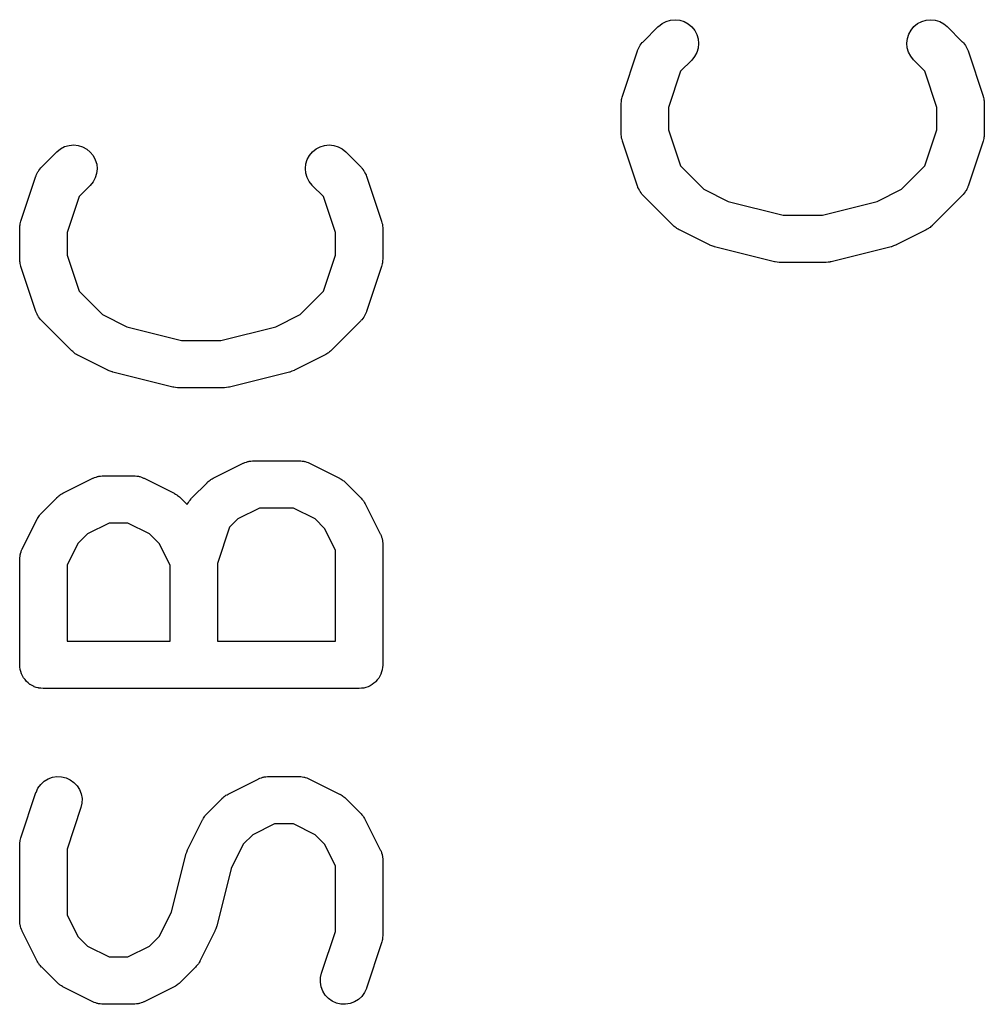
# Model space of a CAD drawing. Extents: x 0.02 to 3.89, y 0.07 to 3.88.
# Tile 114 of 172: x 3.43 to 3.55, y 1.04 to 1.17. Entities that reach past the tile are written whole.
import ezdxf

# ---------------------------------------------------------------- set-up
doc = ezdxf.new("R2010")
doc.units = 0
doc.header["$MEASUREMENT"] = 0
doc.layers.add('BLACK', color=7, linetype='CONTINUOUS')

msp = doc.modelspace()

# ---------------------------------------------------------------- linework, layer by layer
at = {"layer": 'BLACK', "linetype": 'CONTINUOUS'}
for p, q in [((3.50513, 1.16619), (3.50558, 1.16654)), ((3.50558, 1.16654), (3.50609, 1.16681)), ((3.50609, 1.16681), (3.50665, 1.16697)), ((3.50665, 1.16697), (3.50722, 1.16702)), ((3.50722, 1.16702), (3.50779, 1.16696)), ((3.50779, 1.16696), (3.50834, 1.16679)), ((3.50834, 1.16679), (3.50885, 1.16651)), ((3.50885, 1.16651), (3.50929, 1.16614)), ((3.53699, 1.16617), (3.53744, 1.16653)), ((3.53744, 1.16653), (3.53795, 1.1668)), ((3.53795, 1.1668), (3.5385, 1.16697)), ((3.5385, 1.16697), (3.53907, 1.16702)), ((3.53907, 1.16702), (3.53964, 1.16696)), ((3.53964, 1.16696), (3.5402, 1.16679)), ((3.5402, 1.16679), (3.5407, 1.16652)), ((3.5407, 1.16652), (3.54115, 1.16616)), ((3.50323, 1.16428), (3.5051, 1.16616)), ((3.5051, 1.16616), (3.50513, 1.16619)), ((3.50929, 1.16614), (3.50965, 1.16569)), ((3.50965, 1.16569), (3.50992, 1.16518)), ((3.50992, 1.16518), (3.51009, 1.16463)), ((3.53617, 1.16467), (3.53634, 1.16522)), ((3.53634, 1.16522), (3.53662, 1.16573)), ((3.53662, 1.16573), (3.53699, 1.16617)), ((3.54115, 1.16616), (3.54302, 1.16428)), ((3.50286, 1.16384), (3.50299, 1.16399)), ((3.50299, 1.16399), (3.50311, 1.16416)), ((3.50311, 1.16416), (3.50317, 1.16421)), ((3.50317, 1.16421), (3.50323, 1.16428)), ((3.51014, 1.16406), (3.51008, 1.16348)), ((3.51009, 1.16463), (3.51014, 1.16406)), ((3.53611, 1.1641), (3.53617, 1.16467)), ((3.53616, 1.16353), (3.53611, 1.1641)), ((3.54302, 1.16428), (3.54305, 1.16425)), ((3.54305, 1.16425), (3.54311, 1.16418)), ((3.54311, 1.16418), (3.54317, 1.16412)), ((3.54317, 1.16412), (3.54329, 1.16396)), ((3.54329, 1.16396), (3.54341, 1.1638)), ((3.50064, 1.1575), (3.50251, 1.16313)), ((3.50251, 1.16313), (3.50253, 1.16317)), ((3.50253, 1.16317), (3.50256, 1.16325)), ((3.50256, 1.16325), (3.50259, 1.16333)), ((3.50259, 1.16333), (3.50268, 1.16351)), ((3.50268, 1.16351), (3.50277, 1.16369)), ((3.50277, 1.16369), (3.50282, 1.16376)), ((3.50282, 1.16376), (3.50286, 1.16384)), ((3.50992, 1.16293), (3.50964, 1.16243)), ((3.51008, 1.16348), (3.50992, 1.16293)), ((3.53632, 1.16297), (3.53616, 1.16353)), ((3.53658, 1.16246), (3.53632, 1.16297)), ((3.54341, 1.1638), (3.54345, 1.16372)), ((3.54345, 1.16372), (3.5435, 1.16365)), ((3.5435, 1.16365), (3.54358, 1.16347)), ((3.54358, 1.16347), (3.54368, 1.16329)), ((3.54368, 1.16329), (3.5437, 1.16321)), ((3.5437, 1.16321), (3.54374, 1.16313)), ((3.54374, 1.16313), (3.54561, 1.1575)), ((3.50928, 1.16198), (3.5079, 1.1606)), ((3.50964, 1.16243), (3.50928, 1.16198)), ((3.53694, 1.16201), (3.53658, 1.16246)), ((3.53697, 1.16198), (3.53694, 1.16201)), ((3.53835, 1.1606), (3.53697, 1.16198)), ((3.5079, 1.1606), (3.50639, 1.15609)), ((3.53986, 1.15609), (3.53835, 1.1606)), ((3.50049, 1.15661), (3.50051, 1.15678)), ((3.50049, 1.15657), (3.50049, 1.15661)), ((3.50049, 1.15282), (3.50049, 1.15657)), ((3.50051, 1.15694), (3.50054, 1.15706)), ((3.50051, 1.15678), (3.50051, 1.15694)), ((3.50054, 1.15706), (3.50055, 1.15718)), ((3.50055, 1.15718), (3.5006, 1.15734)), ((3.5006, 1.15734), (3.50064, 1.1575)), ((3.54561, 1.1575), (3.54562, 1.15746)), ((3.54562, 1.15746), (3.54566, 1.1573)), ((3.54566, 1.1573), (3.54571, 1.15714)), ((3.54571, 1.15714), (3.54572, 1.15702)), ((3.54572, 1.15702), (3.54574, 1.1569)), ((3.54574, 1.1569), (3.54575, 1.15673)), ((3.54575, 1.15673), (3.54576, 1.15657)), ((3.54576, 1.15657), (3.54576, 1.15282)), ((3.50639, 1.15609), (3.50639, 1.1533)), ((3.53986, 1.1533), (3.53986, 1.15609)), ((3.5005, 1.15265), (3.50049, 1.15282)), ((3.50639, 1.1533), (3.5079, 1.14879)), ((3.53835, 1.14879), (3.53986, 1.1533)), ((3.54576, 1.15282), (3.54576, 1.15278)), ((3.50051, 1.15249), (3.5005, 1.15265)), ((3.50053, 1.15237), (3.50051, 1.15249)), ((3.50054, 1.15225), (3.50053, 1.15237)), ((3.50059, 1.15209), (3.50054, 1.15225)), ((3.50063, 1.15193), (3.50059, 1.15209)), ((3.50064, 1.15189), (3.50063, 1.15193)), ((3.50251, 1.14626), (3.50064, 1.15189)), ((3.54561, 1.15189), (3.54374, 1.14626)), ((3.54565, 1.15205), (3.54561, 1.15189)), ((3.5457, 1.15221), (3.54565, 1.15205)), ((3.54571, 1.15233), (3.5457, 1.15221)), ((3.54574, 1.15245), (3.54571, 1.15233)), ((3.54576, 1.15278), (3.54574, 1.15261)), ((3.54574, 1.15261), (3.54574, 1.15245)), ((3.42823, 1.14866), (3.4301, 1.15053)), ((3.4301, 1.15053), (3.43013, 1.15056)), ((3.43013, 1.15056), (3.43058, 1.15092)), ((3.43058, 1.15092), (3.43109, 1.15119)), ((3.43109, 1.15119), (3.43165, 1.15135)), ((3.43165, 1.15135), (3.43222, 1.1514)), ((3.43222, 1.1514), (3.43279, 1.15133)), ((3.43279, 1.15133), (3.43334, 1.15116)), ((3.43334, 1.15116), (3.43385, 1.15089)), ((3.43385, 1.15089), (3.43429, 1.15052)), ((3.43429, 1.15052), (3.43465, 1.15007)), ((3.46162, 1.1501), (3.46199, 1.15055)), ((3.46199, 1.15055), (3.46244, 1.15091)), ((3.46244, 1.15091), (3.46295, 1.15118)), ((3.46295, 1.15118), (3.4635, 1.15134)), ((3.4635, 1.15134), (3.46407, 1.1514)), ((3.46407, 1.1514), (3.46464, 1.15134)), ((3.46464, 1.15134), (3.4652, 1.15117)), ((3.4652, 1.15117), (3.4657, 1.1509)), ((3.4657, 1.1509), (3.46615, 1.15053)), ((3.46615, 1.15053), (3.46802, 1.14866)), ((3.43465, 1.15007), (3.43492, 1.14956)), ((3.43492, 1.14956), (3.43509, 1.14901)), ((3.46117, 1.14905), (3.46134, 1.1496)), ((3.46134, 1.1496), (3.46162, 1.1501)), ((3.42768, 1.14788), (3.42777, 1.14806)), ((3.42777, 1.14806), (3.42782, 1.14814)), ((3.42782, 1.14814), (3.42786, 1.14821)), ((3.42786, 1.14821), (3.42799, 1.14837)), ((3.42799, 1.14837), (3.42811, 1.14853)), ((3.42811, 1.14853), (3.42817, 1.14859)), ((3.42817, 1.14859), (3.42823, 1.14866)), ((3.43514, 1.14843), (3.43508, 1.14786)), ((3.43509, 1.14901), (3.43514, 1.14843)), ((3.46111, 1.14847), (3.46117, 1.14905)), ((3.46116, 1.1479), (3.46111, 1.14847)), ((3.46132, 1.14735), (3.46116, 1.1479)), ((3.46802, 1.14866), (3.46805, 1.14863)), ((3.46805, 1.14863), (3.46811, 1.14856)), ((3.46811, 1.14856), (3.46817, 1.1485)), ((3.46817, 1.1485), (3.46829, 1.14833)), ((3.46829, 1.14833), (3.46841, 1.14818)), ((3.46841, 1.14818), (3.46845, 1.1481)), ((3.46845, 1.1481), (3.4685, 1.14803)), ((3.4685, 1.14803), (3.46858, 1.14784)), ((3.5079, 1.14879), (3.51081, 1.14587)), ((3.53544, 1.14587), (3.53835, 1.14879)), ((3.42564, 1.14188), (3.42751, 1.1475)), ((3.42751, 1.1475), (3.42753, 1.14754)), ((3.42753, 1.14754), (3.42756, 1.14762)), ((3.42756, 1.14762), (3.42759, 1.1477)), ((3.42759, 1.1477), (3.42768, 1.14788)), ((3.43464, 1.1468), (3.43428, 1.14636)), ((3.43492, 1.14731), (3.43464, 1.1468)), ((3.43508, 1.14786), (3.43492, 1.14731)), ((3.46158, 1.14684), (3.46132, 1.14735)), ((3.46194, 1.14639), (3.46158, 1.14684)), ((3.46858, 1.14784), (3.46868, 1.14767)), ((3.46868, 1.14767), (3.4687, 1.14758)), ((3.4687, 1.14758), (3.46874, 1.1475)), ((3.46874, 1.1475), (3.47061, 1.14188)), ((3.43428, 1.14636), (3.4329, 1.14497)), ((3.46197, 1.14636), (3.46194, 1.14639)), ((3.46335, 1.14497), (3.46197, 1.14636)), ((3.50255, 1.14618), (3.50251, 1.14626)), ((3.50257, 1.1461), (3.50255, 1.14618)), ((3.50267, 1.14592), (3.50257, 1.1461)), ((3.50275, 1.14574), (3.50267, 1.14592)), ((3.5028, 1.14566), (3.50275, 1.14574)), ((3.50284, 1.14559), (3.5028, 1.14566)), ((3.50296, 1.14543), (3.50284, 1.14559)), ((3.51081, 1.14587), (3.51384, 1.14436)), ((3.53241, 1.14436), (3.53544, 1.14587)), ((3.54339, 1.14555), (3.54326, 1.1454)), ((3.54343, 1.14563), (3.54339, 1.14555)), ((3.54348, 1.1457), (3.54343, 1.14563)), ((3.54357, 1.14588), (3.54348, 1.1457)), ((3.54366, 1.14606), (3.54357, 1.14588)), ((3.54369, 1.14614), (3.54366, 1.14606)), ((3.54372, 1.14622), (3.54369, 1.14614)), ((3.54374, 1.14626), (3.54372, 1.14622)), ((3.4329, 1.14497), (3.43139, 1.14047)), ((3.46486, 1.14047), (3.46335, 1.14497)), ((3.50308, 1.14526), (3.50296, 1.14543)), ((3.50314, 1.1452), (3.50308, 1.14526)), ((3.5032, 1.14514), (3.50314, 1.1452)), ((3.50323, 1.14511), (3.5032, 1.14514)), ((3.50698, 1.14136), (3.50323, 1.14511)), ((3.51384, 1.14436), (3.52068, 1.14265)), ((3.52557, 1.14265), (3.53241, 1.14436)), ((3.54302, 1.14511), (3.53927, 1.14136)), ((3.54308, 1.14517), (3.54302, 1.14511)), ((3.54314, 1.14523), (3.54308, 1.14517)), ((3.54326, 1.1454), (3.54314, 1.14523)), ((3.4256, 1.14172), (3.42564, 1.14188)), ((3.47061, 1.14188), (3.47062, 1.14184)), ((3.47062, 1.14184), (3.47066, 1.14168)), ((3.52068, 1.14265), (3.52557, 1.14265)), ((3.42549, 1.14099), (3.42551, 1.14115)), ((3.42549, 1.14094), (3.42549, 1.14099)), ((3.42549, 1.1372), (3.42549, 1.14094)), ((3.42551, 1.14132), (3.42554, 1.14144)), ((3.42551, 1.14115), (3.42551, 1.14132)), ((3.42554, 1.14144), (3.42555, 1.14156)), ((3.42555, 1.14156), (3.4256, 1.14172)), ((3.47066, 1.14168), (3.47071, 1.14152)), ((3.47071, 1.14152), (3.47072, 1.1414)), ((3.47072, 1.1414), (3.47074, 1.14128)), ((3.47074, 1.14128), (3.47075, 1.14111)), ((3.47075, 1.14111), (3.47076, 1.14094)), ((3.47076, 1.14094), (3.47076, 1.1372)), ((3.5071, 1.14125), (3.50698, 1.14136)), ((3.50722, 1.14114), (3.5071, 1.14125)), ((3.50733, 1.14107), (3.50722, 1.14114)), ((3.50742, 1.14099), (3.50733, 1.14107)), ((3.50757, 1.14091), (3.50742, 1.14099)), ((3.50771, 1.14082), (3.50757, 1.14091)), ((3.50774, 1.1408), (3.50771, 1.14082)), ((3.51149, 1.13893), (3.50774, 1.1408)), ((3.53851, 1.1408), (3.53476, 1.13893)), ((3.53865, 1.14089), (3.53851, 1.1408)), ((3.53879, 1.14097), (3.53865, 1.14089)), ((3.53889, 1.14105), (3.53879, 1.14097)), ((3.53899, 1.14111), (3.53889, 1.14105)), ((3.53911, 1.14123), (3.53899, 1.14111)), ((3.53924, 1.14133), (3.53911, 1.14123)), ((3.53927, 1.14136), (3.53924, 1.14133)), ((3.43139, 1.14047), (3.43139, 1.13767)), ((3.46486, 1.13767), (3.46486, 1.14047)), ((3.51151, 1.13893), (3.51149, 1.13893)), ((3.51152, 1.13892), (3.51151, 1.13893)), ((3.51177, 1.13882), (3.51152, 1.13892)), ((3.51203, 1.13872), (3.51177, 1.13882)), ((3.51205, 1.13872), (3.51203, 1.13872)), ((3.51206, 1.13872), (3.51205, 1.13872)), ((3.5121, 1.13871), (3.51206, 1.13872)), ((3.5196, 1.13683), (3.5121, 1.13871)), ((3.53415, 1.13871), (3.52665, 1.13683)), ((3.53417, 1.13871), (3.53415, 1.13871)), ((3.53418, 1.13871), (3.53417, 1.13871)), ((3.53443, 1.13881), (3.53418, 1.13871)), ((3.5347, 1.1389), (3.53443, 1.13881)), ((3.53471, 1.13891), (3.5347, 1.1389)), ((3.53472, 1.13891), (3.53471, 1.13891)), ((3.53476, 1.13893), (3.53472, 1.13891)), ((3.4255, 1.13703), (3.42549, 1.1372)), ((3.42551, 1.13686), (3.4255, 1.13703)), ((3.42553, 1.13674), (3.42551, 1.13686)), ((3.43139, 1.13767), (3.4329, 1.13317)), ((3.46335, 1.13317), (3.46486, 1.13767)), ((3.47076, 1.13715), (3.47074, 1.13699)), ((3.47074, 1.13699), (3.47074, 1.13682)), ((3.47076, 1.1372), (3.47076, 1.13715)), ((3.42554, 1.13662), (3.42553, 1.13674)), ((3.42559, 1.13646), (3.42554, 1.13662)), ((3.42563, 1.1363), (3.42559, 1.13646)), ((3.42564, 1.13626), (3.42563, 1.1363)), ((3.42751, 1.13064), (3.42564, 1.13626)), ((3.47061, 1.13626), (3.46874, 1.13064)), ((3.47065, 1.13642), (3.47061, 1.13626)), ((3.4707, 1.13658), (3.47065, 1.13642)), ((3.47071, 1.1367), (3.4707, 1.13658)), ((3.47074, 1.13682), (3.47071, 1.1367)), ((3.51965, 1.13682), (3.5196, 1.13683)), ((3.5197, 1.13681), (3.51965, 1.13682)), ((3.51993, 1.13678), (3.5197, 1.13681)), ((3.52017, 1.13675), (3.51993, 1.13678)), ((3.52022, 1.13675), (3.52017, 1.13675)), ((3.52027, 1.13674), (3.52022, 1.13675)), ((3.52031, 1.13674), (3.52027, 1.13674)), ((3.52594, 1.13674), (3.52031, 1.13674)), ((3.52599, 1.13675), (3.52594, 1.13674)), ((3.52604, 1.13675), (3.52599, 1.13675)), ((3.52628, 1.13678), (3.52604, 1.13675)), ((3.52651, 1.1368), (3.52628, 1.13678)), ((3.52656, 1.13681), (3.52651, 1.1368)), ((3.52661, 1.13682), (3.52656, 1.13681)), ((3.52665, 1.13683), (3.52661, 1.13682)), ((3.4329, 1.13317), (3.43581, 1.13025)), ((3.46044, 1.13025), (3.46335, 1.13317)), ((3.42755, 1.13056), (3.42751, 1.13064)), ((3.42757, 1.13047), (3.42755, 1.13056)), ((3.42767, 1.1303), (3.42757, 1.13047)), ((3.42775, 1.13011), (3.42767, 1.1303)), ((3.4278, 1.13004), (3.42775, 1.13011)), ((3.42784, 1.12996), (3.4278, 1.13004)), ((3.42796, 1.12981), (3.42784, 1.12996)), ((3.42808, 1.12964), (3.42796, 1.12981)), ((3.42814, 1.12958), (3.42808, 1.12964)), ((3.4282, 1.12951), (3.42814, 1.12958)), ((3.42823, 1.12948), (3.4282, 1.12951)), ((3.43581, 1.13025), (3.43884, 1.12873)), ((3.45741, 1.12873), (3.46044, 1.13025)), ((3.46808, 1.12955), (3.46802, 1.12948)), ((3.46814, 1.12961), (3.46808, 1.12955)), ((3.46826, 1.12977), (3.46814, 1.12961)), ((3.46839, 1.12993), (3.46826, 1.12977)), ((3.46843, 1.13001), (3.46839, 1.12993)), ((3.46848, 1.13008), (3.46843, 1.13001)), ((3.46857, 1.13026), (3.46848, 1.13008)), ((3.46866, 1.13044), (3.46857, 1.13026)), ((3.46869, 1.13052), (3.46866, 1.13044)), ((3.46872, 1.1306), (3.46869, 1.13052)), ((3.46874, 1.13064), (3.46872, 1.1306)), ((3.43198, 1.12573), (3.42823, 1.12948)), ((3.43884, 1.12873), (3.44568, 1.12702)), ((3.45057, 1.12702), (3.45741, 1.12873)), ((3.46802, 1.12948), (3.46427, 1.12573)), ((3.44568, 1.12702), (3.45057, 1.12702)), ((3.4321, 1.12563), (3.43198, 1.12573)), ((3.43222, 1.12551), (3.4321, 1.12563)), ((3.43233, 1.12545), (3.43222, 1.12551)), ((3.43242, 1.12537), (3.43233, 1.12545)), ((3.43257, 1.12529), (3.43242, 1.12537)), ((3.43271, 1.1252), (3.43257, 1.12529)), ((3.43274, 1.12518), (3.43271, 1.1252)), ((3.43649, 1.12331), (3.43274, 1.12518)), ((3.46351, 1.12518), (3.45976, 1.12331)), ((3.46365, 1.12527), (3.46351, 1.12518)), ((3.46379, 1.12535), (3.46365, 1.12527)), ((3.46389, 1.12542), (3.46379, 1.12535)), ((3.46399, 1.12549), (3.46389, 1.12542)), ((3.46411, 1.1256), (3.46399, 1.12549)), ((3.46424, 1.1257), (3.46411, 1.1256)), ((3.46427, 1.12573), (3.46424, 1.1257)), ((3.43651, 1.1233), (3.43649, 1.12331)), ((3.43652, 1.12329), (3.43651, 1.1233)), ((3.43677, 1.1232), (3.43652, 1.12329)), ((3.43703, 1.1231), (3.43677, 1.1232)), ((3.43705, 1.1231), (3.43703, 1.1231)), ((3.43706, 1.12309), (3.43705, 1.1231)), ((3.4371, 1.12308), (3.43706, 1.12309)), ((3.4446, 1.12121), (3.4371, 1.12308)), ((3.45915, 1.12308), (3.45165, 1.12121)), ((3.45917, 1.12309), (3.45915, 1.12308)), ((3.45918, 1.12309), (3.45917, 1.12309)), ((3.45943, 1.12318), (3.45918, 1.12309)), ((3.4597, 1.12328), (3.45943, 1.12318)), ((3.45971, 1.12328), (3.4597, 1.12328)), ((3.45972, 1.12329), (3.45971, 1.12328)), ((3.45976, 1.12331), (3.45972, 1.12329)), ((3.44465, 1.1212), (3.4446, 1.12121)), ((3.4447, 1.12118), (3.44465, 1.1212)), ((3.44493, 1.12116), (3.4447, 1.12118)), ((3.44517, 1.12112), (3.44493, 1.12116)), ((3.44522, 1.12113), (3.44517, 1.12112)), ((3.44527, 1.12112), (3.44522, 1.12113)), ((3.44531, 1.12112), (3.44527, 1.12112)), ((3.45094, 1.12112), (3.44531, 1.12112)), ((3.45099, 1.12112), (3.45094, 1.12112)), ((3.45104, 1.12112), (3.45099, 1.12112)), ((3.45128, 1.12115), (3.45104, 1.12112)), ((3.45151, 1.12118), (3.45128, 1.12115)), ((3.45156, 1.12119), (3.45151, 1.12118)), ((3.45161, 1.1212), (3.45156, 1.12119)), ((3.45165, 1.12121), (3.45161, 1.1212)), ((3.44962, 1.10984), (3.45337, 1.11171)), ((3.45337, 1.11171), (3.4534, 1.11173)), ((3.4534, 1.11173), (3.45349, 1.11176)), ((3.45349, 1.11176), (3.45356, 1.1118)), ((3.45356, 1.1118), (3.45376, 1.11186)), ((3.45376, 1.11186), (3.45394, 1.11193)), ((3.45394, 1.11193), (3.45403, 1.11195)), ((3.45403, 1.11195), (3.45411, 1.11197)), ((3.45411, 1.11197), (3.45431, 1.11199)), ((3.45431, 1.11199), (3.45451, 1.11202)), ((3.45451, 1.11202), (3.4546, 1.11202)), ((3.4546, 1.11202), (3.45469, 1.11203)), ((3.45469, 1.11203), (3.46031, 1.11203)), ((3.46031, 1.11203), (3.46035, 1.11203)), ((3.46035, 1.11203), (3.46044, 1.11202)), ((3.46044, 1.11202), (3.46053, 1.11202)), ((3.46053, 1.11202), (3.46072, 1.11198)), ((3.46072, 1.11198), (3.46093, 1.11196)), ((3.46093, 1.11196), (3.46101, 1.11194)), ((3.46101, 1.11194), (3.46109, 1.11192)), ((3.46109, 1.11192), (3.46128, 1.11185)), ((3.46128, 1.11185), (3.46147, 1.11179)), ((3.46147, 1.11179), (3.46155, 1.11175)), ((3.46155, 1.11175), (3.46163, 1.11171)), ((3.46163, 1.11171), (3.46538, 1.10984)), ((3.43462, 1.10984), (3.43466, 1.10986)), ((3.43466, 1.10986), (3.43474, 1.10989)), ((3.43474, 1.10989), (3.43481, 1.10993)), ((3.43481, 1.10993), (3.43501, 1.10999)), ((3.43501, 1.10999), (3.4352, 1.11006)), ((3.4352, 1.11006), (3.43528, 1.11007)), ((3.43528, 1.11007), (3.43537, 1.1101)), ((3.43537, 1.1101), (3.43557, 1.11012)), ((3.43557, 1.11012), (3.43577, 1.11015)), ((3.43577, 1.11015), (3.43585, 1.11014)), ((3.43585, 1.11014), (3.43594, 1.11015)), ((3.43594, 1.11015), (3.43969, 1.11015)), ((3.43969, 1.11015), (3.43973, 1.11015)), ((3.43973, 1.11015), (3.43982, 1.11014)), ((3.43982, 1.11014), (3.4399, 1.11014)), ((3.4399, 1.11014), (3.4401, 1.11011)), ((3.4401, 1.11011), (3.4403, 1.11009)), ((3.4403, 1.11009), (3.44039, 1.11006)), ((3.44039, 1.11006), (3.44047, 1.11005)), ((3.44047, 1.11005), (3.44066, 1.10997)), ((3.44066, 1.10997), (3.44085, 1.10991)), ((3.44085, 1.10991), (3.44093, 1.10987)), ((3.44093, 1.10987), (3.44101, 1.10984)), ((3.43087, 1.10797), (3.43462, 1.10984)), ((3.44101, 1.10984), (3.44476, 1.10797)), ((3.44697, 1.10741), (3.44885, 1.10929)), ((3.44885, 1.10929), (3.44888, 1.10932)), ((3.44888, 1.10932), (3.44901, 1.10942)), ((3.44901, 1.10942), (3.44913, 1.10953)), ((3.44913, 1.10953), (3.44923, 1.1096)), ((3.44923, 1.1096), (3.44933, 1.10968)), ((3.44933, 1.10968), (3.44948, 1.10975)), ((3.44948, 1.10975), (3.44962, 1.10984)), ((3.46538, 1.10984), (3.46542, 1.10982)), ((3.46542, 1.10982), (3.46556, 1.10973)), ((3.46556, 1.10973), (3.4657, 1.10965)), ((3.4657, 1.10965), (3.4658, 1.10957)), ((3.4658, 1.10957), (3.4659, 1.10951)), ((3.4659, 1.10951), (3.46602, 1.10939)), ((3.46602, 1.10939), (3.46615, 1.10929)), ((3.46615, 1.10929), (3.46802, 1.10741)), ((3.42823, 1.10554), (3.4301, 1.10741)), ((3.4301, 1.10741), (3.43013, 1.10744)), ((3.43013, 1.10744), (3.43026, 1.10754)), ((3.43026, 1.10754), (3.43038, 1.10766)), ((3.43038, 1.10766), (3.43049, 1.10772)), ((3.43049, 1.10772), (3.43058, 1.1078)), ((3.43058, 1.1078), (3.43073, 1.10788)), ((3.43073, 1.10788), (3.43087, 1.10797)), ((3.44476, 1.10797), (3.4448, 1.10795)), ((3.4448, 1.10795), (3.44493, 1.10786)), ((3.44493, 1.10786), (3.44508, 1.10778)), ((3.44508, 1.10778), (3.44518, 1.1077)), ((3.44518, 1.1077), (3.44528, 1.10763)), ((3.44528, 1.10763), (3.4454, 1.10752)), ((3.4454, 1.10752), (3.44553, 1.10741)), ((3.44553, 1.10741), (3.44639, 1.10655)), ((3.44692, 1.10735), (3.44697, 1.10741)), ((3.46802, 1.10741), (3.46805, 1.10738)), ((3.44639, 1.10655), (3.44643, 1.10664)), ((3.44643, 1.10664), (3.44652, 1.10682)), ((3.44652, 1.10682), (3.44657, 1.10689)), ((3.44657, 1.10689), (3.44661, 1.10697)), ((3.44661, 1.10697), (3.44674, 1.10712)), ((3.44674, 1.10712), (3.44686, 1.10729)), ((3.44686, 1.10729), (3.44692, 1.10735)), ((3.46805, 1.10738), (3.46816, 1.10725)), ((3.46816, 1.10725), (3.46827, 1.10713)), ((3.46827, 1.10713), (3.46834, 1.10703)), ((3.46834, 1.10703), (3.46841, 1.10693)), ((3.46841, 1.10693), (3.46849, 1.10679)), ((3.46849, 1.10679), (3.46858, 1.10664)), ((3.46858, 1.10664), (3.47045, 1.1029)), ((3.42769, 1.10481), (3.42778, 1.10495)), ((3.42778, 1.10495), (3.42786, 1.10509)), ((3.42786, 1.10509), (3.42794, 1.10519)), ((3.42794, 1.10519), (3.42801, 1.10529)), ((3.42801, 1.10529), (3.42812, 1.10541)), ((3.42812, 1.10541), (3.42823, 1.10554)), ((3.45538, 1.10612), (3.45269, 1.10477)), ((3.45961, 1.10612), (3.45538, 1.10612)), ((3.46231, 1.10477), (3.45961, 1.10612)), ((3.4258, 1.10102), (3.42767, 1.10477)), ((3.42767, 1.10477), (3.42769, 1.10481)), ((3.43664, 1.10425), (3.43394, 1.1029)), ((3.43899, 1.10425), (3.43664, 1.10425)), ((3.44169, 1.1029), (3.43899, 1.10425)), ((3.45164, 1.10373), (3.45014, 1.09922)), ((3.45269, 1.10477), (3.45164, 1.10373)), ((3.46351, 1.10358), (3.46231, 1.10477)), ((3.43394, 1.1029), (3.43274, 1.1017)), ((3.44289, 1.1017), (3.44169, 1.1029)), ((3.46486, 1.10088), (3.46351, 1.10358)), ((3.47045, 1.1029), (3.47047, 1.10286)), ((3.47047, 1.10286), (3.4705, 1.10278)), ((3.4705, 1.10278), (3.47054, 1.1027)), ((3.47054, 1.1027), (3.4706, 1.10251)), ((3.4706, 1.10251), (3.47067, 1.10232)), ((3.43274, 1.1017), (3.43139, 1.099)), ((3.44424, 1.099), (3.44289, 1.1017)), ((3.47067, 1.10232), (3.47068, 1.10223)), ((3.47068, 1.10223), (3.47071, 1.10215)), ((3.47071, 1.10215), (3.47073, 1.10195)), ((3.47073, 1.10195), (3.47076, 1.10175)), ((3.47076, 1.10175), (3.47075, 1.10166)), ((3.47075, 1.10166), (3.47076, 1.10157)), ((3.47076, 1.10157), (3.47076, 1.08658)), ((3.4255, 1.09991), (3.42553, 1.10011)), ((3.42553, 1.10011), (3.42555, 1.10031)), ((3.42555, 1.10031), (3.42558, 1.1004)), ((3.42558, 1.1004), (3.42559, 1.10048)), ((3.42559, 1.10048), (3.42567, 1.10067)), ((3.42567, 1.10067), (3.42573, 1.10086)), ((3.42573, 1.10086), (3.42577, 1.10094)), ((3.42577, 1.10094), (3.4258, 1.10102)), ((3.46486, 1.08953), (3.46486, 1.10088)), ((3.42549, 1.09974), (3.4255, 1.09983)), ((3.42549, 1.0997), (3.42549, 1.09974)), ((3.42549, 1.08658), (3.42549, 1.0997)), ((3.4255, 1.09983), (3.4255, 1.09991)), ((3.43139, 1.099), (3.43139, 1.08953)), ((3.44424, 1.08953), (3.44424, 1.099)), ((3.45014, 1.09922), (3.45014, 1.08953)), ((3.43139, 1.08953), (3.44424, 1.08953)), ((3.45014, 1.08953), (3.46486, 1.08953)), ((3.42551, 1.0863), (3.42549, 1.08658)), ((3.47076, 1.08654), (3.47073, 1.08626)), ((3.47076, 1.08658), (3.47076, 1.08656)), ((3.47076, 1.08656), (3.47076, 1.08656)), ((3.47076, 1.08656), (3.47076, 1.08656)), ((3.47076, 1.08656), (3.47076, 1.08654)), ((3.42554, 1.08602), (3.42551, 1.0863)), ((3.42554, 1.08601), (3.42554, 1.08602)), ((3.42554, 1.086), (3.42554, 1.08601)), ((3.42562, 1.08574), (3.42554, 1.086)), ((3.4257, 1.08547), (3.42562, 1.08574)), ((3.42571, 1.08546), (3.4257, 1.08547)), ((3.42571, 1.08545), (3.42571, 1.08546)), ((3.42584, 1.08521), (3.42571, 1.08545)), ((3.47052, 1.08541), (3.47039, 1.08517)), ((3.47053, 1.08542), (3.47052, 1.08541)), ((3.47061, 1.0857), (3.47053, 1.08543)), ((3.47053, 1.08543), (3.47053, 1.08542)), ((3.4707, 1.08596), (3.47061, 1.0857)), ((3.47073, 1.08626), (3.4707, 1.08598)), ((3.4707, 1.08598), (3.4707, 1.08597)), ((3.4707, 1.08597), (3.4707, 1.08596)), ((3.42597, 1.08496), (3.42584, 1.08521)), ((3.42598, 1.08495), (3.42597, 1.08496)), ((3.42598, 1.08494), (3.42598, 1.08495)), ((3.42616, 1.08473), (3.42598, 1.08494)), ((3.42633, 1.08451), (3.42616, 1.08473)), ((3.42634, 1.0845), (3.42633, 1.08451)), ((3.42656, 1.08432), (3.42634, 1.0845)), ((3.42634, 1.0845), (3.42634, 1.0845)), ((3.42677, 1.08414), (3.42656, 1.08432)), ((3.42678, 1.08414), (3.42677, 1.08414)), ((3.42679, 1.08413), (3.42678, 1.08414)), ((3.42703, 1.084), (3.42679, 1.08413)), ((3.46943, 1.08411), (3.46918, 1.08398)), ((3.46944, 1.08411), (3.46943, 1.08411)), ((3.46966, 1.08429), (3.46944, 1.08412)), ((3.46944, 1.08412), (3.46944, 1.08411)), ((3.46988, 1.08447), (3.46966, 1.08429)), ((3.46989, 1.08448), (3.46988, 1.08447)), ((3.46988, 1.08447), (3.46988, 1.08447)), ((3.47007, 1.08469), (3.46989, 1.08448)), ((3.47025, 1.08491), (3.47007, 1.08469)), ((3.47026, 1.08493), (3.47025, 1.08492)), ((3.47025, 1.08492), (3.47025, 1.08491)), ((3.47039, 1.08517), (3.47026, 1.08493)), ((3.42728, 1.08386), (3.42703, 1.084)), ((3.42729, 1.08386), (3.42728, 1.08386)), ((3.4273, 1.08385), (3.42729, 1.08386)), ((3.42756, 1.08377), (3.4273, 1.08385)), ((3.42783, 1.08369), (3.42756, 1.08377)), ((3.42784, 1.08369), (3.42783, 1.08369)), ((3.42785, 1.08368), (3.42784, 1.08369)), ((3.42812, 1.08366), (3.42785, 1.08368)), ((3.4284, 1.08362), (3.42812, 1.08366)), ((3.42842, 1.08362), (3.4284, 1.08362)), ((3.42844, 1.08362), (3.42842, 1.08362)), ((3.42842, 1.08362), (3.42842, 1.08362)), ((3.42842, 1.08362), (3.42842, 1.08362)), ((3.46781, 1.08362), (3.42844, 1.08362)), ((3.46809, 1.08365), (3.46781, 1.08362)), ((3.46836, 1.08368), (3.46809, 1.08365)), ((3.46837, 1.08368), (3.46836, 1.08368)), ((3.46838, 1.08368), (3.46837, 1.08368)), ((3.46865, 1.08376), (3.46838, 1.08368)), ((3.46892, 1.08384), (3.46865, 1.08376)), ((3.46893, 1.08384), (3.46892, 1.08384)), ((3.46894, 1.08385), (3.46893, 1.08384)), ((3.46918, 1.08398), (3.46894, 1.08385)), ((3.42811, 1.07167), (3.42853, 1.07206)), ((3.42853, 1.07206), (3.42902, 1.07236)), ((3.42902, 1.07236), (3.42956, 1.07256)), ((3.42956, 1.07256), (3.43013, 1.07265)), ((3.43013, 1.07265), (3.43071, 1.07263)), ((3.43071, 1.07263), (3.43127, 1.0725)), ((3.43127, 1.0725), (3.43179, 1.07226)), ((3.43179, 1.07226), (3.43226, 1.07192)), ((3.43226, 1.07192), (3.43266, 1.0715)), ((3.45149, 1.07047), (3.45524, 1.07234)), ((3.45524, 1.07234), (3.45528, 1.07236)), ((3.45528, 1.07236), (3.45536, 1.07239)), ((3.45536, 1.07239), (3.45544, 1.07243)), ((3.45544, 1.07243), (3.45563, 1.07249)), ((3.45563, 1.07249), (3.45582, 1.07256)), ((3.45582, 1.07256), (3.4559, 1.07258)), ((3.4559, 1.07258), (3.45599, 1.0726)), ((3.45599, 1.0726), (3.45619, 1.07262)), ((3.45619, 1.07262), (3.45639, 1.07265)), ((3.45639, 1.07265), (3.45648, 1.07265)), ((3.45648, 1.07265), (3.45656, 1.07266)), ((3.45656, 1.07266), (3.46031, 1.07266)), ((3.46031, 1.07266), (3.46035, 1.07266)), ((3.46035, 1.07266), (3.46044, 1.07265)), ((3.46044, 1.07265), (3.46053, 1.07265)), ((3.46053, 1.07265), (3.46072, 1.07261)), ((3.46072, 1.07261), (3.46093, 1.07259)), ((3.46093, 1.07259), (3.46101, 1.07257)), ((3.46101, 1.07257), (3.46109, 1.07255)), ((3.46109, 1.07255), (3.46128, 1.07248)), ((3.46128, 1.07248), (3.46147, 1.07242)), ((3.46147, 1.07242), (3.46155, 1.07238)), ((3.46155, 1.07238), (3.46163, 1.07234)), ((3.46163, 1.07234), (3.46538, 1.07047)), ((3.42564, 1.06501), (3.42751, 1.07064)), ((3.42751, 1.07064), (3.42753, 1.07068)), ((3.42753, 1.07068), (3.42777, 1.0712)), ((3.42777, 1.0712), (3.42811, 1.07167)), ((3.43266, 1.0715), (3.43296, 1.07102)), ((3.43296, 1.07102), (3.43316, 1.07048)), ((3.43324, 1.06933), (3.43312, 1.06877)), ((3.43316, 1.07048), (3.43326, 1.06991)), ((3.43326, 1.06991), (3.43324, 1.06933)), ((3.44885, 1.06804), (3.45072, 1.06992)), ((3.45072, 1.06992), (3.45075, 1.06995)), ((3.45075, 1.06995), (3.45088, 1.07005)), ((3.45088, 1.07005), (3.451, 1.07016)), ((3.451, 1.07016), (3.45111, 1.07023)), ((3.45111, 1.07023), (3.4512, 1.07031)), ((3.4512, 1.07031), (3.45135, 1.07038)), ((3.45135, 1.07038), (3.45149, 1.07047)), ((3.46538, 1.07047), (3.46542, 1.07045)), ((3.46542, 1.07045), (3.46556, 1.07036)), ((3.46556, 1.07036), (3.4657, 1.07028)), ((3.4657, 1.07028), (3.4658, 1.0702)), ((3.4658, 1.0702), (3.4659, 1.07014)), ((3.4659, 1.07014), (3.46602, 1.07002)), ((3.46602, 1.07002), (3.46615, 1.06992)), ((3.46615, 1.06992), (3.46802, 1.06804)), ((3.43312, 1.06877), (3.43139, 1.0636)), ((3.44642, 1.06353), (3.4483, 1.06727)), ((3.4483, 1.06727), (3.44832, 1.06731)), ((3.44832, 1.06731), (3.44841, 1.06745)), ((3.44841, 1.06745), (3.44848, 1.0676)), ((3.44848, 1.0676), (3.44856, 1.06769)), ((3.44856, 1.06769), (3.44863, 1.0678)), ((3.44863, 1.0678), (3.44874, 1.06791)), ((3.44874, 1.06791), (3.44885, 1.06804)), ((3.46802, 1.06804), (3.46805, 1.06801)), ((3.46805, 1.06801), (3.46816, 1.06788)), ((3.46816, 1.06788), (3.46827, 1.06776)), ((3.46827, 1.06776), (3.46834, 1.06766)), ((3.46834, 1.06766), (3.46841, 1.06756)), ((3.46841, 1.06756), (3.46849, 1.06742)), ((3.46849, 1.06742), (3.46858, 1.06727)), ((3.46858, 1.06727), (3.47045, 1.06353)), ((3.45726, 1.06675), (3.45456, 1.0654)), ((3.45961, 1.06675), (3.45726, 1.06675)), ((3.46231, 1.0654), (3.45961, 1.06675)), ((3.42551, 1.06445), (3.42554, 1.06457)), ((3.42551, 1.06429), (3.42551, 1.06445)), ((3.42554, 1.06457), (3.42555, 1.06469)), ((3.42555, 1.06469), (3.4256, 1.06485)), ((3.4256, 1.06485), (3.42564, 1.06501)), ((3.45456, 1.0654), (3.45336, 1.06421)), ((3.46351, 1.06421), (3.46231, 1.0654)), ((3.42549, 1.06412), (3.42551, 1.06429)), ((3.42549, 1.06408), (3.42549, 1.06412)), ((3.42549, 1.05471), (3.42549, 1.06408)), ((3.43139, 1.0636), (3.43139, 1.0554)), ((3.44622, 1.06299), (3.44631, 1.06324)), ((3.44631, 1.06324), (3.44641, 1.0635)), ((3.44641, 1.0635), (3.44642, 1.06351)), ((3.44642, 1.06351), (3.44642, 1.06353)), ((3.45336, 1.06421), (3.45185, 1.06117)), ((3.46486, 1.06151), (3.46351, 1.06421)), ((3.47045, 1.06353), (3.47047, 1.06349)), ((3.47047, 1.06349), (3.4705, 1.06341)), ((3.4705, 1.06341), (3.47054, 1.06333)), ((3.47054, 1.06333), (3.4706, 1.06314)), ((3.4444, 1.05574), (3.4462, 1.06292)), ((3.4462, 1.06292), (3.44621, 1.06296)), ((3.44621, 1.06297), (3.44622, 1.06299)), ((3.44621, 1.06296), (3.44621, 1.06297)), ((3.4706, 1.06314), (3.47067, 1.06295)), ((3.47067, 1.06295), (3.47068, 1.06286)), ((3.47068, 1.06286), (3.47071, 1.06278)), ((3.47071, 1.06278), (3.47073, 1.06258)), ((3.47073, 1.06258), (3.47076, 1.06238)), ((3.47076, 1.06238), (3.47075, 1.06229)), ((3.47075, 1.06229), (3.47076, 1.0622)), ((3.47076, 1.0622), (3.47076, 1.05283)), ((3.45185, 1.06117), (3.45005, 1.05399)), ((3.46486, 1.05331), (3.46486, 1.06151)), ((3.4255, 1.05462), (3.42549, 1.05471)), ((3.42549, 1.05453), (3.4255, 1.05462)), ((3.43139, 1.0554), (3.43274, 1.05271)), ((3.44289, 1.05271), (3.4444, 1.05574)), ((3.42552, 1.05433), (3.42549, 1.05453)), ((3.42554, 1.05413), (3.42552, 1.05433)), ((3.42557, 1.05405), (3.42554, 1.05413)), ((3.42558, 1.05396), (3.42557, 1.05405)), ((3.42565, 1.05377), (3.42558, 1.05396)), ((3.42571, 1.05358), (3.42565, 1.05377)), ((3.42575, 1.0535), (3.42571, 1.05358)), ((3.42578, 1.05342), (3.42575, 1.0535)), ((3.4258, 1.05339), (3.42578, 1.05342)), ((3.42767, 1.04964), (3.4258, 1.05339)), ((3.44983, 1.05339), (3.44795, 1.04964)), ((3.44984, 1.05341), (3.44983, 1.0534)), ((3.44983, 1.0534), (3.44983, 1.05339)), ((3.44994, 1.05367), (3.44984, 1.05341)), ((3.45004, 1.05392), (3.44994, 1.05367)), ((3.45005, 1.05399), (3.45004, 1.05395)), ((3.45004, 1.05395), (3.45004, 1.05394)), ((3.45004, 1.05394), (3.45004, 1.05392)), ((3.43274, 1.05271), (3.43394, 1.05151)), ((3.44169, 1.05151), (3.44289, 1.05271)), ((3.46313, 1.04814), (3.46486, 1.05331)), ((3.4707, 1.05222), (3.47065, 1.05206)), ((3.47071, 1.05234), (3.4707, 1.05222)), ((3.47074, 1.05246), (3.47071, 1.05234)), ((3.47076, 1.05279), (3.47074, 1.05262)), ((3.47074, 1.05262), (3.47074, 1.05246)), ((3.47076, 1.05283), (3.47076, 1.05279)), ((3.43394, 1.05151), (3.43664, 1.05016)), ((3.43899, 1.05016), (3.44169, 1.05151)), ((3.47061, 1.0519), (3.46874, 1.04627)), ((3.47065, 1.05206), (3.47061, 1.0519)), ((3.43664, 1.05016), (3.43899, 1.05016)), ((3.42776, 1.0495), (3.42767, 1.04964)), ((3.42784, 1.04935), (3.42776, 1.0495)), ((3.42792, 1.04925), (3.42784, 1.04935)), ((3.42798, 1.04915), (3.42792, 1.04925)), ((3.42809, 1.04903), (3.42798, 1.04915)), ((3.4282, 1.0489), (3.42809, 1.04903)), ((3.42823, 1.04887), (3.4282, 1.0489)), ((3.4301, 1.04699), (3.42823, 1.04887)), ((3.4474, 1.04887), (3.44553, 1.04699)), ((3.44751, 1.049), (3.4474, 1.04887)), ((3.44762, 1.04912), (3.44751, 1.049)), ((3.44769, 1.04922), (3.44762, 1.04912)), ((3.44777, 1.04931), (3.44769, 1.04922)), ((3.44785, 1.04946), (3.44777, 1.04931)), ((3.44794, 1.0496), (3.44785, 1.04946)), ((3.44795, 1.04964), (3.44794, 1.0496)), ((3.46299, 1.047), (3.46301, 1.04758)), ((3.46301, 1.04758), (3.46313, 1.04814)), ((3.43023, 1.04689), (3.4301, 1.04699)), ((3.43035, 1.04677), (3.43023, 1.04689)), ((3.43045, 1.04671), (3.43035, 1.04677)), ((3.43055, 1.04663), (3.43045, 1.04671)), ((3.43069, 1.04655), (3.43055, 1.04663)), ((3.43083, 1.04646), (3.43069, 1.04655)), ((3.43087, 1.04644), (3.43083, 1.04646)), ((3.43462, 1.04457), (3.43087, 1.04644)), ((3.44476, 1.04644), (3.44101, 1.04457)), ((3.4449, 1.04653), (3.44476, 1.04644)), ((3.44505, 1.04661), (3.4449, 1.04653)), ((3.44514, 1.04668), (3.44505, 1.04661)), ((3.44525, 1.04675), (3.44514, 1.04668)), ((3.44537, 1.04686), (3.44525, 1.04675)), ((3.4455, 1.04696), (3.44537, 1.04686)), ((3.44553, 1.04699), (3.4455, 1.04696)), ((3.46309, 1.04643), (3.46299, 1.047)), ((3.46329, 1.0459), (3.46309, 1.04643)), ((3.46872, 1.04623), (3.46848, 1.04571)), ((3.46874, 1.04627), (3.46872, 1.04623)), ((3.46359, 1.04541), (3.46329, 1.0459)), ((3.46399, 1.04499), (3.46359, 1.04541)), ((3.46446, 1.04465), (3.46399, 1.04499)), ((3.46772, 1.04485), (3.46723, 1.04455)), ((3.46814, 1.04524), (3.46772, 1.04485)), ((3.46848, 1.04571), (3.46814, 1.04524)), ((3.4347, 1.04453), (3.43462, 1.04457)), ((3.43478, 1.04449), (3.4347, 1.04453)), ((3.43497, 1.04443), (3.43478, 1.04449)), ((3.43516, 1.04436), (3.43497, 1.04443)), ((3.43524, 1.04434), (3.43516, 1.04436)), ((3.43533, 1.04432), (3.43524, 1.04434)), ((3.43553, 1.0443), (3.43533, 1.04432)), ((3.43572, 1.04426), (3.43553, 1.0443)), ((3.43581, 1.04426), (3.43572, 1.04426)), ((3.4359, 1.04425), (3.43581, 1.04426)), ((3.43594, 1.04425), (3.4359, 1.04425)), ((3.43969, 1.04425), (3.43594, 1.04425)), ((3.43978, 1.04426), (3.43969, 1.04425)), ((3.43986, 1.04426), (3.43978, 1.04426)), ((3.44006, 1.04429), (3.43986, 1.04426)), ((3.44026, 1.04431), (3.44006, 1.04429)), ((3.44035, 1.04434), (3.44026, 1.04431)), ((3.44043, 1.04435), (3.44035, 1.04434)), ((3.44062, 1.04442), (3.44043, 1.04435)), ((3.44081, 1.04448), (3.44062, 1.04442)), ((3.44089, 1.04452), (3.44081, 1.04448)), ((3.44097, 1.04455), (3.44089, 1.04452)), ((3.44101, 1.04457), (3.44097, 1.04455)), ((3.46498, 1.04441), (3.46446, 1.04465)), ((3.46554, 1.04428), (3.46498, 1.04441)), ((3.46612, 1.04426), (3.46554, 1.04428)), ((3.46669, 1.04435), (3.46612, 1.04426)), ((3.46723, 1.04455), (3.46669, 1.04435))]:
    msp.add_line(p, q, dxfattribs=at)

doc.saveas('drawing.dxf')
